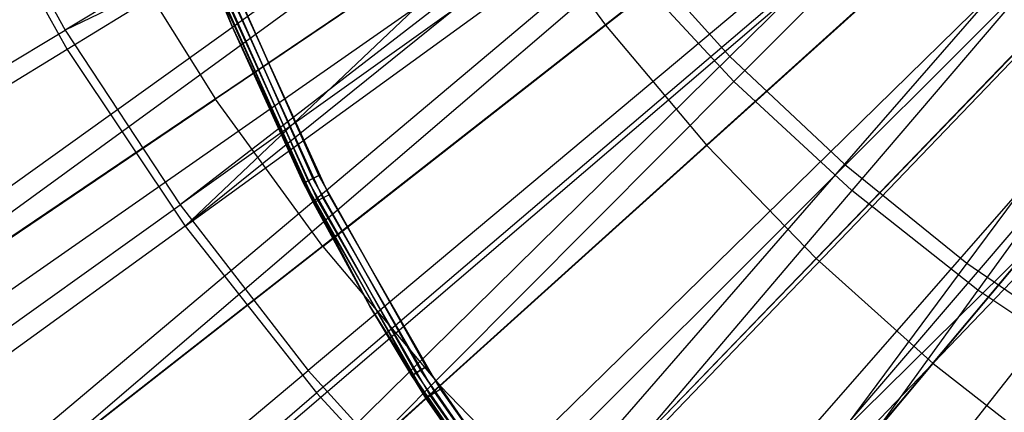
# Model space of a CAD drawing. Extents: x 0.05 to 6.09, y -3 to 3.03.
# Tile 41 of 124: x 2.55 to 2.78, y -0.4 to -0.31. Entities that reach past the tile are written whole.
import ezdxf

# ---------------------------------------------------------------- set-up
doc = ezdxf.new("R2010")
doc.units = 0
doc.header["$MEASUREMENT"] = 0
doc.layers.get('0').update_dxf_attribs({"color": 13, "linetype": 'CONTINUOUS'})

# ---------------------------------------------------------------- blocks, each defined once
blk = doc.blocks.new('PROFILE_SNOW_BALL_PLAFON_P')
at = {"color": 0}
for p, q in [((2.94803, -0.0881, 6.41953), (2.36123, -0.48427, 6.20734)), ((2.94803, -0.0881, 6.41953), (2.36123, -0.48427, 6.20734)), ((2.94958, -0.09036, 6.41952), (2.3689, -0.49542, 6.20728)), ((2.94958, -0.09036, 6.41952), (2.3689, -0.49542, 6.20728)), ((2.95539, -0.09821, 6.41948), (2.39766, -0.53423, 6.20707)), ((2.95539, -0.09821, 6.41948), (2.39766, -0.53423, 6.20707)), ((2.96035, -0.10425, 6.41944), (2.42216, -0.56412, 6.20689)), ((2.96035, -0.10425, 6.41944), (2.42216, -0.56412, 6.20689)), ((2.96344, -0.10777, 6.41942), (2.43748, -0.58153, 6.20677)), ((2.96344, -0.10777, 6.41942), (2.43748, -0.58153, 6.20677)), ((2.97243, -0.11702, 6.41935), (2.4805, -0.62593, 6.20646)), ((2.97243, -0.11702, 6.41935), (2.4805, -0.62593, 6.20646)), ((2.97243, -0.11702, 6.41935), (2.4819, -0.62727, 6.20645)), ((2.97243, -0.11702, 6.41935), (2.4819, -0.62727, 6.20645)), ((2.98145, -0.1251, 6.41928), (2.52652, -0.66723, 6.20611)), ((2.98145, -0.1251, 6.41928), (2.52652, -0.66723, 6.20611)), ((2.9857, -0.12855, 6.41925), (2.54754, -0.68426, 6.20596)), ((2.9857, -0.12855, 6.41925), (2.54754, -0.68426, 6.20596)), ((2.6852, -0.3096, 6.34433), (2.7515, -0.25775, 6.36732)), ((2.6852, -0.3096, 6.34433), (2.7515, -0.25775, 6.36732)), ((2.66375, -0.28017, 6.34449), (2.59482, -0.3267, 6.31873)), ((2.66375, -0.28017, 6.34449), (2.59482, -0.3267, 6.31873)), ((2.66375, -0.28017, 6.34449), (2.6852, -0.3096, 6.34433)), ((2.66375, -0.28017, 6.34449), (2.6852, -0.3096, 6.34433)), ((2.77118, -0.28112, 6.36717), (2.70866, -0.33745, 6.34415)), ((2.77118, -0.28112, 6.36717), (2.70866, -0.33745, 6.34415)), ((2.57239, -0.29094, 6.31889), (2.59482, -0.3267, 6.31873)), ((2.57239, -0.29094, 6.31889), (2.59482, -0.3267, 6.31873)), ((2.59548, -0.29896, 6.4402), (2.61624, -0.34563, 6.4402)), ((2.59548, -0.29896, 6.4402), (2.61624, -0.34563, 6.4402)), ((2.61624, -0.34563, 7.47649), (2.59548, -0.29896, 7.47649)), ((2.61624, -0.34563, 7.47649), (2.59548, -0.29896, 7.47649)), ((2.61624, -0.34563, 7.2942), (2.59548, -0.29896, 7.2942)), ((2.61624, -0.34563, 7.2942), (2.59548, -0.29896, 7.2942)), ((2.59667, -0.29849, 6.43935), (2.61739, -0.34505, 6.43935)), ((2.59667, -0.29849, 6.43935), (2.61739, -0.34505, 6.43935)), ((2.61739, -0.34505, 7.47564), (2.59667, -0.29849, 7.47564)), ((2.61739, -0.34505, 7.47564), (2.59667, -0.29849, 7.47564)), ((2.61739, -0.34505, 7.29505), (2.59667, -0.29849, 7.29505)), ((2.61739, -0.34505, 7.29505), (2.59667, -0.29849, 7.29505)), ((2.61873, -0.34438, 6.43905), (2.59807, -0.29794, 6.43905)), ((2.61873, -0.34438, 6.43905), (2.59807, -0.29794, 6.43905)), ((2.61873, -0.34438, 7.47534), (2.59807, -0.29795, 7.47534)), ((2.59807, -0.29795, 7.29535), (2.61873, -0.34438, 7.29535)), ((2.61873, -0.34438, 7.47534), (2.59807, -0.29795, 7.47534)), ((2.59807, -0.29795, 7.29535), (2.61873, -0.34438, 7.29535)), ((2.5944, -0.29938, 7.47927), (2.5987, -0.31005, 7.54732)), ((2.5944, -0.29938, 7.47927), (2.5987, -0.31005, 7.54732)), ((2.5944, -0.29938, 7.47927), (2.5987, -0.31005, 7.47927)), ((2.5944, -0.29938, 6.44299), (2.5987, -0.31005, 6.44299)), ((2.5987, -0.31005, 7.29141), (2.5944, -0.29938, 7.29141)), ((2.5987, -0.31005, 6.44299), (2.59468, -0.29927, 6.44148)), ((2.59468, -0.29927, 6.44148), (2.61548, -0.34601, 6.44148)), ((2.59468, -0.29927, 6.44148), (2.61548, -0.34601, 6.44148)), ((2.61548, -0.34601, 7.47777), (2.59468, -0.29927, 7.47777)), ((2.61548, -0.34601, 7.47777), (2.59468, -0.29927, 7.47777)), ((2.5987, -0.31005, 7.47927), (2.59468, -0.29927, 7.47777)), ((2.5987, -0.31005, 7.29141), (2.59468, -0.29927, 7.29292)), ((2.61548, -0.34601, 7.29292), (2.59468, -0.29927, 7.29292)), ((2.61548, -0.34601, 7.29292), (2.59468, -0.29927, 7.29292)), ((2.5987, -0.31005, 7.54732), (2.5959, -0.30318, 7.54732)), ((2.5987, -0.31005, 7.54732), (2.59618, -0.30307, 7.54882)), ((2.61779, -0.35056, 7.54882), (2.59618, -0.30307, 7.54882)), ((2.61779, -0.35056, 7.54882), (2.59618, -0.30307, 7.54882)), ((2.61855, -0.35017, 7.5501), (2.59697, -0.30275, 7.5501)), ((2.61855, -0.35017, 7.5501), (2.59697, -0.30275, 7.5501)), ((2.61969, -0.34959, 7.55096), (2.59816, -0.30228, 7.55096)), ((2.61969, -0.34959, 7.55096), (2.59816, -0.30228, 7.55096)), ((2.59956, -0.30172, 7.55126), (2.62103, -0.3489, 7.55126)), ((2.59956, -0.30172, 7.55126), (2.62103, -0.3489, 7.55126)), ((2.734, -0.36361, 6.34397), (2.79244, -0.30306, 6.36702)), ((2.734, -0.36361, 6.34397), (2.79244, -0.30306, 6.36702)), ((2.5987, -0.31005, 7.47927), (2.5987, -0.31005, 7.54732)), ((2.5987, -0.31005, 7.47927), (2.5987, -0.31005, 7.54732)), ((2.5987, -0.31005, 7.47927), (2.61753, -0.3507, 7.54732)), ((2.61753, -0.3507, 7.54732), (2.5987, -0.31005, 7.54732)), ((2.5987, -0.31005, 7.47927), (2.61753, -0.3507, 7.54732)), ((2.5987, -0.31005, 7.47927), (2.61521, -0.34614, 7.47927)), ((2.5987, -0.31005, 6.44299), (2.5987, -0.31005, 7.29141)), ((2.5987, -0.31005, 6.44299), (2.5987, -0.31005, 7.29141)), ((2.5987, -0.31005, 6.44299), (2.61521, -0.34614, 6.44299)), ((2.61521, -0.34614, 7.29141), (2.5987, -0.31005, 7.29141)), ((2.5987, -0.31005, 7.54732), (2.61779, -0.35056, 7.54882)), ((2.61753, -0.3507, 7.54732), (2.5987, -0.31005, 7.54732)), ((2.5987, -0.31005, 7.54732), (2.61779, -0.35056, 7.54882)), ((2.61548, -0.34601, 6.44148), (2.5987, -0.31005, 6.44299)), ((2.5987, -0.31005, 6.44299), (2.61521, -0.34614, 6.44299)), ((2.61548, -0.34601, 6.44148), (2.5987, -0.31005, 6.44299)), ((2.61548, -0.34601, 7.47777), (2.5987, -0.31005, 7.47927)), ((2.5987, -0.31005, 7.47927), (2.61521, -0.34614, 7.47927)), ((2.61548, -0.34601, 7.47777), (2.5987, -0.31005, 7.47927)), ((2.61521, -0.34614, 7.29141), (2.5987, -0.31005, 7.29141)), ((2.61548, -0.34601, 7.29292), (2.5987, -0.31005, 7.29141)), ((2.61548, -0.34601, 7.29292), (2.5987, -0.31005, 7.29141)), ((2.61969, -0.36081, 6.31854), (2.6852, -0.3096, 6.34433)), ((2.61969, -0.36081, 6.31854), (2.6852, -0.3096, 6.34433)), ((2.6852, -0.3096, 6.34433), (2.70866, -0.33745, 6.34415)), ((2.6852, -0.3096, 6.34433), (2.70866, -0.33745, 6.34415)), ((2.7611, -0.38793, 6.34377), (2.81518, -0.32347, 6.36685)), ((2.7611, -0.38793, 6.34377), (2.81518, -0.32347, 6.36685)), ((2.52669, -0.37268, 6.29016), (2.59482, -0.3267, 6.31873)), ((2.52669, -0.37268, 6.29016), (2.59482, -0.3267, 6.31873)), ((2.61969, -0.36081, 6.31854), (2.59482, -0.3267, 6.31873)), ((2.61969, -0.36081, 6.31854), (2.59482, -0.3267, 6.31873)), ((2.64688, -0.3931, 6.31834), (2.70866, -0.33745, 6.34415)), ((2.64688, -0.3931, 6.31834), (2.70866, -0.33745, 6.34415)), ((2.734, -0.36361, 6.34397), (2.70866, -0.33745, 6.34415)), ((2.734, -0.36361, 6.34397), (2.70866, -0.33745, 6.34415)), ((2.61739, -0.34505, 6.43935), (2.61873, -0.34438, 6.43905)), ((2.61739, -0.34505, 6.43935), (2.61873, -0.34438, 6.43905)), ((2.61739, -0.34505, 7.47564), (2.61873, -0.34438, 7.47534)), ((2.61739, -0.34505, 7.47564), (2.61873, -0.34438, 7.47534)), ((2.61873, -0.34438, 7.29535), (2.61739, -0.34505, 7.29505)), ((2.61873, -0.34438, 7.29535), (2.61739, -0.34505, 7.29505)), ((2.64362, -0.38869, 6.43905), (2.61873, -0.34438, 6.43905)), ((2.64362, -0.38869, 7.47534), (2.61873, -0.34438, 7.47534)), ((2.61873, -0.34438, 7.29535), (2.64362, -0.38869, 7.29535)), ((2.64362, -0.38869, 6.43905), (2.61873, -0.34438, 6.43905)), ((2.64362, -0.38869, 7.47534), (2.61873, -0.34438, 7.47534)), ((2.61873, -0.34438, 7.29535), (2.64362, -0.38869, 7.29535)), ((2.61521, -0.34614, 6.44299), (2.61548, -0.34601, 6.44148)), ((2.61521, -0.34614, 6.44299), (2.61548, -0.34601, 6.44148)), ((2.61521, -0.34614, 7.47927), (2.61548, -0.34601, 7.47777)), ((2.61521, -0.34614, 7.47927), (2.61548, -0.34601, 7.47777)), ((2.61521, -0.34614, 7.29141), (2.61548, -0.34601, 7.29292)), ((2.61521, -0.34614, 7.29141), (2.61548, -0.34601, 7.29292)), ((2.61521, -0.34614, 7.47927), (2.61753, -0.3507, 7.54732)), ((2.61521, -0.34614, 7.47927), (2.61753, -0.3507, 7.54732)), ((2.61521, -0.34614, 7.47927), (2.6306, -0.37466, 7.54732)), ((2.61521, -0.34614, 7.47927), (2.6306, -0.37466, 7.54732)), ((2.61521, -0.34614, 7.47927), (2.6306, -0.37466, 7.47927)), ((2.61521, -0.34614, 6.44299), (2.61521, -0.34614, 7.29141)), ((2.61521, -0.34614, 6.44299), (2.61521, -0.34614, 7.29141)), ((2.61521, -0.34614, 6.44299), (2.6306, -0.37466, 6.44299)), ((2.6306, -0.37466, 7.29141), (2.61521, -0.34614, 7.29141)), ((2.61521, -0.34614, 6.44299), (2.6306, -0.37466, 6.44299)), ((2.61521, -0.34614, 7.47927), (2.6306, -0.37466, 7.47927)), ((2.6306, -0.37466, 7.29141), (2.61521, -0.34614, 7.29141)), ((2.61548, -0.34601, 6.44148), (2.61624, -0.34563, 6.4402)), ((2.61548, -0.34601, 6.44148), (2.61624, -0.34563, 6.4402)), ((2.61548, -0.34601, 7.47777), (2.61624, -0.34563, 7.47649)), ((2.61548, -0.34601, 7.47777), (2.61624, -0.34563, 7.47649)), ((2.61624, -0.34563, 7.2942), (2.61548, -0.34601, 7.29292)), ((2.61624, -0.34563, 7.2942), (2.61548, -0.34601, 7.29292)), ((2.6306, -0.37466, 6.44299), (2.61548, -0.34601, 6.44148)), ((2.61548, -0.34601, 6.44148), (2.64053, -0.39062, 6.44148)), ((2.6306, -0.37466, 6.44299), (2.61548, -0.34601, 6.44148)), ((2.61548, -0.34601, 6.44148), (2.64053, -0.39062, 6.44148)), ((2.64054, -0.39062, 7.47777), (2.61548, -0.34601, 7.47777)), ((2.6306, -0.37466, 7.47927), (2.61548, -0.34601, 7.47777)), ((2.64054, -0.39062, 7.47777), (2.61548, -0.34601, 7.47777)), ((2.6306, -0.37466, 7.47927), (2.61548, -0.34601, 7.47777)), ((2.61548, -0.34601, 7.29292), (2.64054, -0.39062, 7.29292)), ((2.61548, -0.34601, 7.29292), (2.64054, -0.39062, 7.29292)), ((2.61548, -0.34601, 7.29292), (2.6306, -0.37466, 7.29141)), ((2.61548, -0.34601, 7.29292), (2.6306, -0.37466, 7.29141)), ((2.61624, -0.34563, 6.4402), (2.61739, -0.34505, 6.43935)), ((2.61624, -0.34563, 6.4402), (2.61739, -0.34505, 6.43935)), ((2.61624, -0.34563, 7.47649), (2.61739, -0.34505, 7.47564)), ((2.61624, -0.34563, 7.47649), (2.61739, -0.34505, 7.47564)), ((2.61739, -0.34505, 7.29505), (2.61624, -0.34563, 7.2942)), ((2.61739, -0.34505, 7.29505), (2.61624, -0.34563, 7.2942)), ((2.61624, -0.34563, 6.4402), (2.64126, -0.39016, 6.4402)), ((2.61624, -0.34563, 6.4402), (2.64126, -0.39016, 6.4402)), ((2.64126, -0.39016, 7.47649), (2.61624, -0.34563, 7.47649)), ((2.64126, -0.39016, 7.47649), (2.61624, -0.34563, 7.47649)), ((2.61624, -0.34563, 7.2942), (2.64126, -0.39016, 7.2942)), ((2.61624, -0.34563, 7.2942), (2.64126, -0.39016, 7.2942)), ((2.61739, -0.34505, 6.43935), (2.64234, -0.38949, 6.43935)), ((2.61739, -0.34505, 6.43935), (2.64234, -0.38949, 6.43935)), ((2.64234, -0.38949, 7.47564), (2.61739, -0.34505, 7.47564)), ((2.64234, -0.38949, 7.47564), (2.61739, -0.34505, 7.47564)), ((2.61739, -0.34505, 7.29505), (2.64234, -0.38949, 7.29505)), ((2.61739, -0.34505, 7.29505), (2.64234, -0.38949, 7.29505)), ((2.61969, -0.34959, 7.55096), (2.62103, -0.3489, 7.55126)), ((2.61969, -0.34959, 7.55096), (2.62103, -0.3489, 7.55126)), ((2.62103, -0.3489, 7.55126), (2.64687, -0.39384, 7.55126)), ((2.62103, -0.3489, 7.55126), (2.64687, -0.39384, 7.55126)), ((2.61753, -0.3507, 7.54732), (2.61779, -0.35056, 7.54882)), ((2.61753, -0.3507, 7.54732), (2.61779, -0.35056, 7.54882)), ((2.6306, -0.37466, 7.54732), (2.61753, -0.3507, 7.54732)), ((2.6306, -0.37466, 7.54732), (2.61753, -0.3507, 7.54732)), ((2.61779, -0.35056, 7.54882), (2.61855, -0.35017, 7.5501)), ((2.61779, -0.35056, 7.54882), (2.61855, -0.35017, 7.5501)), ((2.6306, -0.37466, 7.54732), (2.61779, -0.35056, 7.54882)), ((2.6306, -0.37466, 7.54732), (2.61779, -0.35056, 7.54882)), ((2.64381, -0.3958, 7.54882), (2.61779, -0.35056, 7.54882)), ((2.64381, -0.3958, 7.54882), (2.61779, -0.35056, 7.54882)), ((2.61855, -0.35017, 7.5501), (2.61969, -0.34959, 7.55096)), ((2.61855, -0.35017, 7.5501), (2.61969, -0.34959, 7.55096)), ((2.64453, -0.39534, 7.5501), (2.61855, -0.35017, 7.5501)), ((2.64453, -0.39534, 7.5501), (2.61855, -0.35017, 7.5501)), ((2.64561, -0.39465, 7.55096), (2.61969, -0.34959, 7.55096)), ((2.64561, -0.39465, 7.55096), (2.61969, -0.34959, 7.55096)), ((2.61969, -0.36081, 6.31854), (2.55493, -0.41142, 6.28996)), ((2.61969, -0.36081, 6.31854), (2.55493, -0.41142, 6.28996)), ((2.61969, -0.36081, 6.31854), (2.64688, -0.3931, 6.31834)), ((2.61969, -0.36081, 6.31854), (2.64688, -0.3931, 6.31834)), ((2.734, -0.36361, 6.34397), (2.67625, -0.42341, 6.31812)), ((2.734, -0.36361, 6.34397), (2.67625, -0.42341, 6.31812)), ((2.734, -0.36361, 6.34397), (2.7611, -0.38793, 6.34377)), ((2.734, -0.36361, 6.34397), (2.7611, -0.38793, 6.34377)), ((2.6306, -0.37466, 7.47927), (2.6306, -0.37466, 7.54732)), ((2.6306, -0.37466, 7.47927), (2.6306, -0.37466, 7.54732)), ((2.6306, -0.37466, 7.47927), (2.64356, -0.39596, 7.54732)), ((2.64356, -0.39596, 7.54732), (2.6306, -0.37466, 7.54732)), ((2.6306, -0.37466, 7.47927), (2.64356, -0.39596, 7.54732)), ((2.6306, -0.37466, 7.47927), (2.64028, -0.39078, 7.47927)), ((2.6306, -0.37466, 6.44299), (2.6306, -0.37466, 7.29141)), ((2.6306, -0.37466, 6.44299), (2.6306, -0.37466, 7.29141)), ((2.6306, -0.37466, 6.44299), (2.64028, -0.39077, 6.44299)), ((2.64028, -0.39078, 7.29141), (2.6306, -0.37466, 7.29141)), ((2.6306, -0.37466, 7.54732), (2.64381, -0.3958, 7.54882)), ((2.6306, -0.37466, 7.54732), (2.64381, -0.3958, 7.54882)), ((2.64356, -0.39596, 7.54732), (2.6306, -0.37466, 7.54732)), ((2.6306, -0.37466, 6.44299), (2.64028, -0.39077, 6.44299)), ((2.6306, -0.37466, 6.44299), (2.64053, -0.39062, 6.44148)), ((2.6306, -0.37466, 6.44299), (2.64053, -0.39062, 6.44148)), ((2.6306, -0.37466, 7.47927), (2.64028, -0.39078, 7.47927)), ((2.6306, -0.37466, 7.47927), (2.64054, -0.39062, 7.47777)), ((2.6306, -0.37466, 7.47927), (2.64054, -0.39062, 7.47777)), ((2.64028, -0.39078, 7.29141), (2.6306, -0.37466, 7.29141)), ((2.64054, -0.39062, 7.29292), (2.6306, -0.37466, 7.29141)), ((2.64054, -0.39062, 7.29292), (2.6306, -0.37466, 7.29141)), ((2.70767, -0.4516, 6.31789), (2.7611, -0.38793, 6.34377)), ((2.70767, -0.4516, 6.31789), (2.7611, -0.38793, 6.34377)), ((2.7611, -0.38793, 6.34377), (2.78984, -0.4103, 6.34355)), ((2.7611, -0.38793, 6.34377), (2.78984, -0.4103, 6.34355)), ((2.64053, -0.39062, 6.44148), (2.64126, -0.39016, 6.4402)), ((2.64053, -0.39062, 6.44148), (2.64126, -0.39016, 6.4402)), ((2.64126, -0.39016, 7.47649), (2.64054, -0.39062, 7.47777)), ((2.64126, -0.39016, 7.47649), (2.64054, -0.39062, 7.47777)), ((2.64126, -0.39016, 7.2942), (2.64054, -0.39062, 7.29292)), ((2.64126, -0.39016, 7.2942), (2.64054, -0.39062, 7.29292)), ((2.64126, -0.39016, 6.4402), (2.64234, -0.38949, 6.43935)), ((2.64126, -0.39016, 6.4402), (2.64234, -0.38949, 6.43935)), ((2.64126, -0.39016, 7.47649), (2.64234, -0.38949, 7.47564)), ((2.64126, -0.39016, 7.47649), (2.64234, -0.38949, 7.47564)), ((2.64234, -0.38949, 7.29505), (2.64126, -0.39016, 7.2942)), ((2.64234, -0.38949, 7.29505), (2.64126, -0.39016, 7.2942)), ((2.64126, -0.39016, 6.4402), (2.6703, -0.43218, 6.4402)), ((2.64126, -0.39016, 6.4402), (2.6703, -0.43218, 6.4402)), ((2.64126, -0.39016, 7.47649), (2.6703, -0.43219, 7.47649)), ((2.64126, -0.39016, 7.47649), (2.6703, -0.43219, 7.47649)), ((2.64126, -0.39016, 7.2942), (2.6703, -0.43219, 7.2942)), ((2.64126, -0.39016, 7.2942), (2.6703, -0.43219, 7.2942)), ((2.64234, -0.38949, 6.43935), (2.64362, -0.38869, 6.43905)), ((2.64234, -0.38949, 6.43935), (2.64362, -0.38869, 6.43905)), ((2.64234, -0.38949, 7.47564), (2.64362, -0.38869, 7.47534)), ((2.64234, -0.38949, 7.47564), (2.64362, -0.38869, 7.47534)), ((2.64362, -0.38869, 7.29535), (2.64234, -0.38949, 7.29505)), ((2.64362, -0.38869, 7.29535), (2.64234, -0.38949, 7.29505)), ((2.64234, -0.38949, 6.43935), (2.67132, -0.43141, 6.43935)), ((2.64234, -0.38949, 6.43935), (2.67132, -0.43141, 6.43935)), ((2.67132, -0.43141, 7.47564), (2.64234, -0.38949, 7.47564)), ((2.67132, -0.43141, 7.47564), (2.64234, -0.38949, 7.47564)), ((2.64234, -0.38949, 7.29505), (2.67132, -0.43141, 7.29505)), ((2.64234, -0.38949, 7.29505), (2.67132, -0.43141, 7.29505)), ((2.67252, -0.4305, 6.43905), (2.64362, -0.38869, 6.43905)), ((2.67252, -0.4305, 7.47534), (2.64362, -0.38869, 7.47534)), ((2.64362, -0.38869, 7.29535), (2.67252, -0.4305, 7.29535)), ((2.67252, -0.4305, 6.43905), (2.64362, -0.38869, 6.43905)), ((2.67252, -0.4305, 7.47534), (2.64362, -0.38869, 7.47534)), ((2.64362, -0.38869, 7.29535), (2.67252, -0.4305, 7.29535)), ((2.64028, -0.39077, 6.44299), (2.64053, -0.39062, 6.44148)), ((2.64028, -0.39077, 6.44299), (2.64053, -0.39062, 6.44148)), ((2.64028, -0.39078, 7.47927), (2.64054, -0.39062, 7.47777)), ((2.64028, -0.39078, 7.47927), (2.64054, -0.39062, 7.47777)), ((2.64028, -0.39078, 7.29141), (2.64054, -0.39062, 7.29292)), ((2.64028, -0.39078, 7.29141), (2.64054, -0.39062, 7.29292)), ((2.64028, -0.39077, 6.44299), (2.64028, -0.39078, 7.29141)), ((2.64028, -0.39077, 6.44299), (2.66938, -0.43288, 6.44299)), ((2.64028, -0.39077, 6.44299), (2.64028, -0.39078, 7.29141)), ((2.64028, -0.39077, 6.44299), (2.66938, -0.43288, 6.44299)), ((2.64028, -0.39078, 7.47927), (2.64356, -0.39596, 7.54732)), ((2.64028, -0.39078, 7.47927), (2.64356, -0.39596, 7.54732)), ((2.64028, -0.39078, 7.47927), (2.67066, -0.43455, 7.54732)), ((2.64028, -0.39078, 7.47927), (2.67066, -0.43455, 7.54732)), ((2.64028, -0.39078, 7.47927), (2.66939, -0.43289, 7.47927)), ((2.66939, -0.43289, 7.29141), (2.64028, -0.39078, 7.29141)), ((2.64028, -0.39078, 7.47927), (2.66939, -0.43289, 7.47927)), ((2.66939, -0.43289, 7.29141), (2.64028, -0.39078, 7.29141)), ((2.64053, -0.39062, 6.44148), (2.66962, -0.4327, 6.44148)), ((2.64053, -0.39062, 6.44148), (2.66962, -0.4327, 6.44148)), ((2.66962, -0.4327, 7.47777), (2.64054, -0.39062, 7.47777)), ((2.66962, -0.4327, 7.47777), (2.64054, -0.39062, 7.47777)), ((2.64054, -0.39062, 7.29292), (2.66962, -0.4327, 7.29292)), ((2.64054, -0.39062, 7.29292), (2.66962, -0.4327, 7.29292)), ((2.5858, -0.44809, 6.28973), (2.64688, -0.3931, 6.31834)), ((2.5858, -0.44809, 6.28973), (2.64688, -0.3931, 6.31834)), ((2.64453, -0.39534, 7.5501), (2.64561, -0.39465, 7.55096)), ((2.64453, -0.39534, 7.5501), (2.64561, -0.39465, 7.55096)), ((2.64561, -0.39465, 7.55096), (2.64687, -0.39384, 7.55126)), ((2.64561, -0.39465, 7.55096), (2.64687, -0.39384, 7.55126)), ((2.67567, -0.43705, 7.55096), (2.64561, -0.39465, 7.55096)), ((2.67567, -0.43705, 7.55096), (2.64561, -0.39465, 7.55096)), ((2.64687, -0.39384, 7.55126), (2.67686, -0.43612, 7.55126)), ((2.64687, -0.39384, 7.55126), (2.67686, -0.43612, 7.55126)), ((2.64688, -0.3931, 6.31834), (2.67625, -0.42341, 6.31812)), ((2.64688, -0.3931, 6.31834), (2.67625, -0.42341, 6.31812)), ((2.64356, -0.39596, 7.54732), (2.64381, -0.3958, 7.54882)), ((2.64356, -0.39596, 7.54732), (2.64381, -0.3958, 7.54882)), ((2.67066, -0.43455, 7.54732), (2.64356, -0.39596, 7.54732)), ((2.67066, -0.43455, 7.54732), (2.64356, -0.39596, 7.54732)), ((2.64381, -0.3958, 7.54882), (2.64453, -0.39534, 7.5501)), ((2.64381, -0.3958, 7.54882), (2.64453, -0.39534, 7.5501)), ((2.674, -0.43836, 7.54882), (2.64381, -0.3958, 7.54882)), ((2.64381, -0.3958, 7.54882), (2.67066, -0.43455, 7.54732)), ((2.64381, -0.3958, 7.54882), (2.67066, -0.43455, 7.54732)), ((2.674, -0.43836, 7.54882), (2.64381, -0.3958, 7.54882)), ((2.67467, -0.43784, 7.5501), (2.64453, -0.39534, 7.5501)), ((2.67467, -0.43784, 7.5501), (2.64453, -0.39534, 7.5501))]:
    blk.add_line(p, q, dxfattribs=at)
blk = doc.blocks.new('GRUPUJ_1')
at = {"color": 0}
for p, q in [((2.82628, 2.85164, 0.01999), (2.65952, 2.68781, 0.05765)), ((2.82628, 2.85164, 0.01999), (2.65952, 2.68781, 0.05765)), ((2.82682, 2.84864, 0.06113), (2.66044, 2.68197, 0.10108)), ((2.82682, 2.84864, 0.06113), (2.66044, 2.68197, 0.10108)), ((2.8396, 2.83908, 0.01989), (2.68603, 2.6628, 0.05746)), ((2.8396, 2.83908, 0.01989), (2.68603, 2.6628, 0.05746)), ((2.84054, 2.83595, 0.06103), (2.68776, 2.65672, 0.10088)), ((2.84054, 2.83595, 0.06103), (2.68776, 2.65672, 0.10088)), ((2.85384, 2.82759, 0.01979), (2.7144, 2.63992, 0.05725)), ((2.85384, 2.82759, 0.01979), (2.7144, 2.63992, 0.05725)), ((2.85522, 2.82439, 0.06092), (2.71696, 2.63369, 0.10066)), ((2.85522, 2.82439, 0.06092), (2.71696, 2.63369, 0.10066)), ((2.70426, 2.81367, 6.25483), (2.50542, 2.69389, 6.20813)), ((2.70426, 2.81367, 6.25483), (2.50542, 2.69389, 6.20813)), ((2.70532, 2.81139, 6.21119), (2.5059, 2.68941, 6.16209)), ((2.70532, 2.81139, 6.21119), (2.5059, 2.68941, 6.16209)), ((2.70532, 2.81139, 6.21119), (2.53324, 2.64849, 6.16189)), ((2.70532, 2.81139, 6.21119), (2.53324, 2.64849, 6.16189)), ((2.71603, 2.79533, 6.25475), (2.50542, 2.69389, 6.20813)), ((2.71603, 2.79533, 6.25475), (2.50542, 2.69389, 6.20813)), ((2.71603, 2.79533, 6.25475), (2.53206, 2.65338, 6.20793)), ((2.71603, 2.79533, 6.25475), (2.53206, 2.65338, 6.20793)), ((2.71571, 2.79533, 6.21111), (2.53324, 2.64849, 6.16189)), ((2.71571, 2.79533, 6.21111), (2.53324, 2.64849, 6.16189)), ((2.72102, 2.78819, 6.25471), (2.53206, 2.65338, 6.20793)), ((2.72102, 2.78819, 6.25471), (2.53206, 2.65338, 6.20793)), ((2.53324, 2.64849, 6.16189), (2.72248, 2.78571, 6.21106)), ((2.53324, 2.64849, 6.16189), (2.72248, 2.78571, 6.21106)), ((2.73971, 2.76408, 6.25457), (2.56176, 2.61506, 6.20771)), ((2.73971, 2.76408, 6.25457), (2.56176, 2.61506, 6.20771)), ((2.7416, 2.76146, 6.21092), (2.56371, 2.60984, 6.16167)), ((2.7416, 2.76146, 6.21092), (2.56371, 2.60984, 6.16167)), ((2.6127, 2.74361, 0.058), (2.42553, 2.60954, 0.11329)), ((2.6127, 2.74361, 0.058), (2.42553, 2.60954, 0.11329)), ((2.76021, 2.74149, 6.25442), (2.59434, 2.57915, 6.20747)), ((2.76021, 2.74149, 6.25442), (2.59434, 2.57915, 6.20747)), ((2.59712, 2.5737, 6.16142), (2.76257, 2.73878, 6.21076)), ((2.59712, 2.5737, 6.16142), (2.76257, 2.73878, 6.21076)), ((2.61217, 2.73849, 0.10144), (2.42487, 2.6021, 0.15952)), ((2.61217, 2.73849, 0.10144), (2.42487, 2.6021, 0.15952)), ((2.482, 2.73634, 6.2083), (2.50542, 2.69389, 6.20813)), ((2.482, 2.73634, 6.2083), (2.50542, 2.69389, 6.20813)), ((2.48185, 2.73235, 6.16227), (2.5059, 2.68941, 6.16209)), ((2.48185, 2.73235, 6.16227), (2.5059, 2.68941, 6.16209)), ((2.78239, 2.72055, 6.25425), (2.62961, 2.54588, 6.20721)), ((2.78239, 2.72055, 6.25425), (2.62961, 2.54588, 6.20721)), ((2.78525, 2.71781, 6.21059), (2.63326, 2.54029, 6.16115)), ((2.78525, 2.71781, 6.21059), (2.63326, 2.54029, 6.16115)), ((2.63503, 2.71481, 0.05783), (2.45881, 2.5666, 0.11304)), ((2.63503, 2.71481, 0.05783), (2.45881, 2.5666, 0.11304)), ((2.63503, 2.71481, 0.05783), (2.65952, 2.68781, 0.05765)), ((2.63503, 2.71481, 0.05783), (2.65952, 2.68781, 0.05765)), ((2.6352, 2.70928, 0.10127), (2.45918, 2.55858, 0.15926)), ((2.6352, 2.70928, 0.10127), (2.45918, 2.55858, 0.15926)), ((2.79578, 2.70938, 6.25415), (2.62961, 2.54588, 6.20721)), ((2.79578, 2.70938, 6.25415), (2.62961, 2.54588, 6.20721)), ((2.79546, 2.70938, 6.21052), (2.63326, 2.54029, 6.16115)), ((2.79546, 2.70938, 6.21052), (2.63326, 2.54029, 6.16115)), ((2.66044, 2.68197, 0.10108), (2.6352, 2.70928, 0.10127)), ((2.66044, 2.68197, 0.10108), (2.6352, 2.70928, 0.10127)), ((2.31012, 2.57631, 6.14412), (2.50542, 2.69389, 6.20813)), ((2.31012, 2.57631, 6.14412), (2.50542, 2.69389, 6.20813)), ((2.50542, 2.69389, 6.20813), (2.53206, 2.65338, 6.20793)), ((2.50542, 2.69389, 6.20813), (2.53206, 2.65338, 6.20793)), ((2.5059, 2.68941, 6.16209), (2.31025, 2.56982, 6.09521)), ((2.5059, 2.68941, 6.16209), (2.31025, 2.56982, 6.09521)), ((2.5059, 2.68941, 6.16209), (2.53324, 2.64849, 6.16189)), ((2.5059, 2.68941, 6.16209), (2.53324, 2.64849, 6.16189)), ((2.65952, 2.68781, 0.05765), (2.49532, 2.52637, 0.11277)), ((2.65952, 2.68781, 0.05765), (2.49532, 2.52637, 0.11277)), ((2.65952, 2.68781, 0.05765), (2.68603, 2.6628, 0.05746)), ((2.65952, 2.68781, 0.05765), (2.68603, 2.6628, 0.05746)), ((2.66044, 2.68197, 0.10108), (2.49679, 2.51789, 0.15898)), ((2.66044, 2.68197, 0.10108), (2.49679, 2.51789, 0.15898)), ((2.68776, 2.65672, 0.10088), (2.66044, 2.68197, 0.10108)), ((2.68776, 2.65672, 0.10088), (2.66044, 2.68197, 0.10108)), ((2.68603, 2.6628, 0.05746), (2.53483, 2.48908, 0.11248)), ((2.68603, 2.6628, 0.05746), (2.53483, 2.48908, 0.11248)), ((2.68603, 2.6628, 0.05746), (2.7144, 2.63992, 0.05725)), ((2.68603, 2.6628, 0.05746), (2.7144, 2.63992, 0.05725)), ((2.68776, 2.65672, 0.10088), (2.53748, 2.48028, 0.15868)), ((2.68776, 2.65672, 0.10088), (2.53748, 2.48028, 0.15868)), ((2.71696, 2.63369, 0.10066), (2.68776, 2.65672, 0.10088)), ((2.71696, 2.63369, 0.10066), (2.68776, 2.65672, 0.10088)), ((2.34645, 2.52106, 6.14385), (2.53206, 2.65338, 6.20793)), ((2.34645, 2.52106, 6.14385), (2.53206, 2.65338, 6.20793)), ((2.53206, 2.65338, 6.20793), (2.56176, 2.61506, 6.20771)), ((2.53206, 2.65338, 6.20793), (2.56176, 2.61506, 6.20771)), ((2.53324, 2.64849, 6.16189), (2.34757, 2.51396, 6.09493)), ((2.53324, 2.64849, 6.16189), (2.34757, 2.51396, 6.09493)), ((2.53324, 2.64849, 6.16189), (2.56371, 2.60984, 6.16167)), ((2.53324, 2.64849, 6.16189), (2.56371, 2.60984, 6.16167)), ((2.7144, 2.63992, 0.05725), (2.57712, 2.45497, 0.11216)), ((2.7144, 2.63992, 0.05725), (2.57712, 2.45497, 0.11216)), ((2.7144, 2.63992, 0.05725), (2.74446, 2.6193, 0.05702)), ((2.7144, 2.63992, 0.05725), (2.74446, 2.6193, 0.05702)), ((2.71696, 2.63369, 0.10066), (2.581, 2.44597, 0.15836)), ((2.71696, 2.63369, 0.10066), (2.581, 2.44597, 0.15836)), ((2.74789, 2.61303, 0.10043), (2.71696, 2.63369, 0.10066)), ((2.74789, 2.61303, 0.10043), (2.71696, 2.63369, 0.10066)), ((2.38696, 2.46879, 6.14355), (2.56176, 2.61506, 6.20771)), ((2.38696, 2.46879, 6.14355), (2.56176, 2.61506, 6.20771)), ((2.56176, 2.61506, 6.20771), (2.59434, 2.57915, 6.20747)), ((2.56176, 2.61506, 6.20771), (2.59434, 2.57915, 6.20747)), ((2.38917, 2.46119, 6.09462), (2.56371, 2.60984, 6.16167)), ((2.38917, 2.46119, 6.09462), (2.56371, 2.60984, 6.16167)), ((2.59712, 2.5737, 6.16142), (2.56371, 2.60984, 6.16167)), ((2.59712, 2.5737, 6.16142), (2.56371, 2.60984, 6.16167))]:
    blk.add_line(p, q, dxfattribs=at)
blk.add_blockref('PROFILE_SNOW_BALL_PLAFON_P', (-0.05452, 3.0046, -0.05645), dxfattribs=at)

msp = doc.modelspace()

# ---------------------------------------------------------------- block references
at = {"color": 0}
msp.add_blockref('GRUPUJ_1', (0.05452, -3.0046, 0.05645), dxfattribs=at)

doc.saveas('drawing.dxf')
